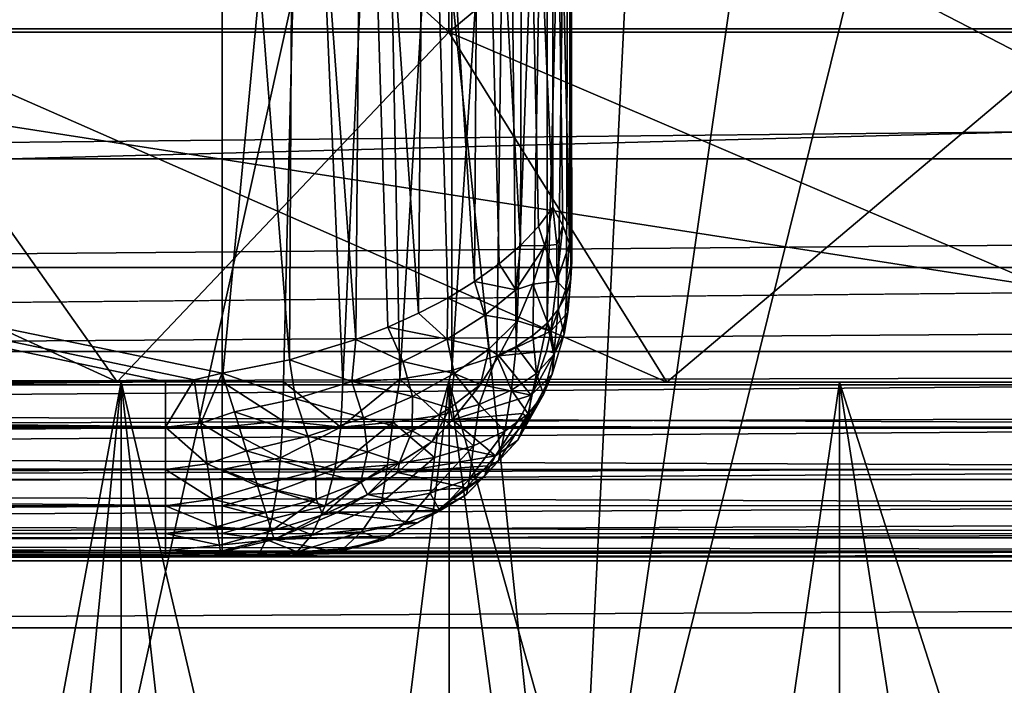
# Model space of a CAD drawing. Header units: metres. Extents: x -205 to 205, y -104 to 104.
# Tile 154 of 256: x -144.59 to -141.77, y -45.82 to -43.92. Entities that reach past the tile are written whole.
import ezdxf

# ---------------------------------------------------------------- set-up
doc = ezdxf.new("R2010")
doc.units = ezdxf.units.M
doc.layers.add('solid_01_2-CONSUMER_EHM_BOX_SW0001', color=7, linetype='CONTINUOUS')

msp = doc.modelspace()

# ---------------------------------------------------------------- linework, layer by layer
at = {"layer": 'solid_01_2-CONSUMER_EHM_BOX_SW0001'}
for points in [[(-200.010849, -74.958488), (-200.010773, 75.041512), (-0.010778, 75.04142)], [(-0.010849, -74.95858), (-200.010849, -74.958488), (-0.010778, 75.04142)], [(-143.013779, -47.051666, 63.099998), (-143.495209, -42.451595, 63.099998), (-142.720078, -41.149712, 63.099998)], [(-143.013779, -47.051666, 63.099998), (-142.720078, -41.149712, 63.099998), (-142.205872, -41.452103, 63.099998)], [(-143.013779, -47.051666, 63.099998), (-142.205872, -41.452103, 63.099998), (-141.698242, -41.749889, 63.099998)], [(-143.013779, -47.051666, 63.099998), (-141.698242, -41.749889, 63.099998), (-120.327812, -41.752949, 63.099998)], [(-119.013786, -47.055099, 63.099998), (-143.013779, -47.051666, 63.099998), (-120.327812, -41.752949, 63.099998)], [(-155.263779, -47.049911, 63.099998), (-156.513123, -42.449734, 63.099998), (-143.495209, -42.451595, 63.099998)], [(-139.905197, -44.95211, 48), (-156.013107, -42.449802, 48), (-156.035278, -44.949799, 48)], [(-156.035278, -44.949799, 55), (-156.013107, -42.449802, 55), (-144.005905, -42.451523, 55)], [(-144.006271, -44.951523, 55), (-156.035278, -44.949799, 55), (-144.005905, -42.451523, 55)], [(-139.905197, -44.95211, 48), (-144.750961, -42.451416, 48), (-156.013107, -42.449802, 48)], [(-156.013107, -42.449802, 57), (-144.086563, -44.945278, 57), (-144.006271, -44.926754, 57)], [(-144.005905, -42.451523, 57), (-156.013107, -42.449802, 57), (-144.006271, -44.926754, 57)], [(-156.013107, -42.449802, 57), (-144.168808, -44.9515, 57), (-144.086563, -44.945278, 57)], [(-156.013107, -42.449802, 57), (-150.102036, -44.950649, 57), (-144.168808, -44.9515, 57)], [(-144.513779, -47.051449, 63.099998), (-155.263779, -47.049911, 63.099998), (-143.495209, -42.451595, 63.099998)], [(-143.358444, -43.951614, 39.980263), (-145.01384, -42.451378, 38.500713), (-145.014053, -43.951378, 38.500713)], [(-145.014053, -43.951378, 10.499286), (-145.01384, -42.451378, 10.499289), (-143.3582, -42.451614, 9.019729)], [(-145.014053, -43.951378, 10.499286), (-143.3582, -42.451614, 9.019729), (-143.358444, -43.951614, 9.019736)], [(-143.358444, -43.951614, 39.980263), (-143.3582, -42.451614, 39.98027), (-145.01384, -42.451378, 38.500713)], [(-135.536911, -43.997047, 48), (-135.264862, -43.890011, 48), (-144.750961, -42.451416, 48)], [(-135.836746, -44.108795, 48), (-135.536911, -43.997047, 48), (-144.750961, -42.451416, 48)], [(-136.166092, -44.2258, 48), (-135.836746, -44.108795, 48), (-144.750961, -42.451416, 48)], [(-136.526459, -44.348736, 48), (-136.166092, -44.2258, 48), (-144.750961, -42.451416, 48)], [(-137.637772, -44.667229, 48), (-136.526459, -44.348736, 48), (-144.750961, -42.451416, 48)], [(-137.782715, -44.700756, 48), (-137.637772, -44.667229, 48), (-144.750961, -42.451416, 48)], [(-138.769119, -44.87608, 48), (-137.782715, -44.700756, 48), (-144.750961, -42.451416, 48)], [(-138.916962, -44.894119, 48), (-138.769119, -44.87608, 48), (-144.750961, -42.451416, 48)], [(-139.905197, -44.95211, 48), (-138.916962, -44.894119, 48), (-144.750961, -42.451416, 48)], [(-143.013779, -47.051666, 63.099998), (-144.513779, -47.051449, 63.099998), (-143.495209, -42.451595, 63.099998)], [(-143.814224, -44.887768, 56.981388), (-144.005905, -42.451523, 57), (-144.006271, -44.926754, 57)], [(-143.77002, -42.451557, 55.028221), (-144.006271, -44.951523, 55), (-144.005905, -42.451523, 55)], [(-143.831375, -44.951546, 55.015411), (-144.006271, -44.951523, 55), (-143.77002, -42.451557, 55.028221)], [(-143.814224, -44.887768, 56.981388), (-143.80101, -42.451553, 56.978779), (-144.005905, -42.451523, 57)], [(-143.661865, -44.951572, 55.061176), (-143.831375, -44.951546, 55.015411), (-143.77002, -42.451557, 55.028221)], [(-143.624374, -44.830288, 56.92421), (-143.80101, -42.451553, 56.978779), (-143.814224, -44.887768, 56.981388)], [(-143.624374, -44.830288, 56.92421), (-143.605087, -42.45158, 56.916149), (-143.80101, -42.451553, 56.978779)], [(-143.661865, -44.951572, 55.061176), (-143.77002, -42.451557, 55.028221), (-143.547836, -42.451588, 55.111095)], [(-143.498962, -44.943523, 55.138233), (-143.661865, -44.951572, 55.061176), (-143.547836, -42.451588, 55.111095)], [(-143.532806, -44.794853, 56.880825), (-143.605087, -42.45158, 56.916149), (-143.624374, -44.830288, 56.92421)], [(-143.444885, -44.755173, 56.827576), (-143.425934, -42.451607, 56.814644), (-143.605087, -42.45158, 56.916149)], [(-143.444885, -44.755173, 56.827576), (-143.605087, -42.45158, 56.916149), (-143.532806, -44.794853, 56.880825)], [(-143.498962, -44.943523, 55.138233), (-143.547836, -42.451588, 55.111095), (-143.350891, -42.451618, 55.244381)], [(-143.350433, -44.918694, 55.245087), (-143.498962, -44.943523, 55.138233), (-143.350891, -42.451618, 55.244381)], [(-143.361786, -44.711514, 56.764645), (-143.425934, -42.451607, 56.814644), (-143.444885, -44.755173, 56.827576)], [(-143.28479, -44.664288, 56.692471), (-143.271393, -42.451626, 56.678585), (-143.425934, -42.451607, 56.814644)], [(-143.28479, -44.664288, 56.692471), (-143.425934, -42.451607, 56.814644), (-143.361786, -44.711514, 56.764645)], [(-141.547577, -43.951874, 41.265141), (-143.3582, -42.451614, 39.98027), (-143.358444, -43.951614, 39.980263)], [(-143.358444, -43.951614, 9.019736), (-143.3582, -42.451614, 9.019729), (-141.547333, -42.451874, 7.734846)], [(-143.358444, -43.951614, 9.019736), (-141.547333, -42.451874, 7.734846), (-141.547577, -43.951874, 7.734861)], [(-141.547577, -43.951874, 41.265141), (-141.547333, -42.451874, 41.265156), (-143.3582, -42.451614, 39.98027)], [(-143.350433, -44.918694, 55.245087), (-143.350891, -42.451618, 55.244381), (-143.191284, -42.451637, 55.42004)], [(-143.221649, -44.877079, 55.380005), (-143.350433, -44.918694, 55.245087), (-143.191284, -42.451637, 55.42004)], [(-143.215149, -44.614037, 56.611729), (-143.271393, -42.451626, 56.678585), (-143.28479, -44.664288, 56.692471)], [(-143.154053, -44.56139, 56.523281), (-143.148087, -42.451645, 56.513943), (-143.271393, -42.451626, 56.678585)], [(-143.154053, -44.56139, 56.523281), (-143.271393, -42.451626, 56.678585), (-143.215149, -44.614037, 56.611729)], [(-143.166382, -44.849979, 55.457214), (-143.221649, -44.877079, 55.380005), (-143.191284, -42.451637, 55.42004)], [(-143.166382, -44.849979, 55.457214), (-143.191284, -42.451637, 55.42004), (-143.07753, -42.451656, 55.628345)], [(-143.118134, -44.818737, 55.540375), (-143.166382, -44.849979, 55.457214), (-143.07753, -42.451656, 55.628345)], [(-143.102493, -44.507053, 56.428143), (-143.148087, -42.451645, 56.513943), (-143.154053, -44.56139, 56.523281)], [(-143.061264, -44.451656, 56.327274), (-143.060974, -42.451656, 56.327274), (-143.148087, -42.451645, 56.513943)], [(-143.061264, -44.451656, 56.327274), (-143.148087, -42.451645, 56.513943), (-143.102493, -44.507053, 56.428143)], [(-143.077621, -44.783478, 55.628963), (-143.118134, -44.818737, 55.540375), (-143.07753, -42.451656, 55.628345)], [(-143.077621, -44.783478, 55.628963), (-143.07753, -42.451656, 55.628345), (-143.016037, -42.451664, 55.858063)], [(-143.045532, -44.744373, 55.722412), (-143.077621, -44.783478, 55.628963), (-143.016037, -42.451664, 55.858063)], [(-143.032333, -44.504688, 56.227123), (-143.060974, -42.451656, 56.327274), (-143.061264, -44.451656, 56.327274)], [(-143.014069, -44.556782, 56.125141), (-143.010452, -42.451664, 56.095131), (-143.060974, -42.451656, 56.327274)], [(-143.032333, -44.504688, 56.227123), (-143.014069, -44.556782, 56.125141), (-143.060974, -42.451656, 56.327274)], [(-143.022583, -44.701706, 55.81987), (-143.045532, -44.744373, 55.722412), (-143.016037, -42.451664, 55.858063)], [(-143.009415, -44.655876, 55.920277), (-143.022583, -44.701706, 55.81987), (-143.016037, -42.451664, 55.858063)], [(-143.009415, -44.655876, 55.920277), (-143.016037, -42.451664, 55.858063), (-143.010452, -42.451664, 56.095131)], [(-143.014069, -44.556782, 56.125141), (-143.00647, -44.607384, 56.022446), (-143.010452, -42.451664, 56.095131)], [(-143.00647, -44.607384, 56.022446), (-143.009415, -44.655876, 55.920277), (-143.010452, -42.451664, 56.095131)], [(-170.055008, -42.727257, 75), (-185.61615, -63.545567, 75), (-76.416145, -63.561199, 75)], [(-169.287933, -42.893063, 75), (-170.055008, -42.727257, 75), (-76.416145, -63.561199, 75)], [(-168.513199, -42.948013, 75), (-169.287933, -42.893063, 75), (-76.416145, -63.561199, 75)], [(-168.513199, -42.948013, 46), (-93.513199, -42.958752, 46), (-168.513489, -44.948013, 46)], [(-93.513199, -42.958752, 46), (-133.689835, -44.621197, 46), (-168.513489, -44.948013, 46)], [(-93.513199, -42.958752, 75), (-168.513199, -42.948013, 75), (-76.416145, -63.561199, 75)], [(-149.227036, -43.523933, 3.325387), (-149.227036, -43.942322, 3.112886), (-112.79464, -43.523952, 3.325387)], [(-149.227036, -43.942322, 3.112886), (-112.79464, -43.942341, 3.112886), (-112.79464, -43.523952, 3.325387)], [(-149.227036, -43.942322, 3.112886), (-149.227036, -44.313629, 2.825941), (-112.79464, -43.942341, 3.112886)], [(-149.227036, -44.313629, 2.825941), (-112.79464, -44.313644, 2.825941), (-112.79464, -43.942341, 3.112886)], [(-146.493607, -43.951168, 36.845097), (-145.711884, -44.951279, 36.221649), (-144.307053, -44.951481, 37.793648)], [(-145.014053, -43.951378, 38.500713), (-146.493607, -43.951168, 36.845097), (-144.307053, -44.951481, 37.793648)], [(-145.014053, -43.951378, 10.499286), (-144.307053, -44.951481, 11.206351), (-145.711884, -44.951279, 12.778349)], [(-145.014053, -43.951378, 10.499286), (-143.358444, -43.951614, 9.019736), (-144.307053, -44.951481, 11.206351)], [(-145.014053, -43.951378, 38.500713), (-144.307053, -44.951481, 37.793648), (-142.735046, -44.951706, 39.198471)], [(-143.358444, -43.951614, 39.980263), (-145.014053, -43.951378, 38.500713), (-142.735046, -44.951706, 39.198471)], [(-143.358444, -43.951614, 9.019736), (-142.735046, -44.951706, 9.801531), (-144.307053, -44.951481, 11.206351)], [(-143.358444, -43.951614, 9.019736), (-141.547577, -43.951874, 7.734861), (-142.735046, -44.951706, 9.801531)], [(-143.358444, -43.951614, 39.980263), (-142.735046, -44.951706, 39.198471), (-141.01564, -44.95195, 40.418446)], [(-141.547577, -43.951874, 41.265141), (-143.358444, -43.951614, 39.980263), (-141.01564, -44.95195, 40.418446)], [(-141.547577, -43.951874, 7.734861), (-141.01564, -44.95195, 8.581553), (-142.735046, -44.951706, 9.801531)], [(-149.227036, -44.313629, 2.825941), (-149.227036, -44.624771, 2.474663), (-112.79464, -44.313644, 2.825941)], [(-149.227036, -44.624771, 2.474663), (-112.79464, -44.624786, 2.474663), (-112.79464, -44.313644, 2.825941)], [(-143.084274, -44.562725, 56.375095), (-143.061264, -44.451656, 56.327274), (-143.102493, -44.507053, 56.428143)], [(-143.049973, -44.558495, 56.277435), (-143.061264, -44.451656, 56.327274), (-143.084274, -44.562725, 56.375095)], [(-143.049973, -44.558495, 56.277435), (-143.032333, -44.504688, 56.227123), (-143.061264, -44.451656, 56.327274)], [(-143.084274, -44.562725, 56.375095), (-143.102493, -44.507053, 56.428143), (-143.154053, -44.56139, 56.523281)], [(-143.049973, -44.558495, 56.277435), (-143.049515, -44.66367, 56.22501), (-143.032333, -44.504688, 56.227123)], [(-143.049515, -44.66367, 56.22501), (-143.014069, -44.556782, 56.125141), (-143.032333, -44.504688, 56.227123)], [(-143.167252, -44.688297, 56.525124), (-143.154053, -44.56139, 56.523281), (-143.215149, -44.614037, 56.611729)], [(-143.167252, -44.688297, 56.525124), (-143.084274, -44.562725, 56.375095), (-143.154053, -44.56139, 56.523281)], [(-143.118103, -44.671551, 56.417801), (-143.084274, -44.562725, 56.375095), (-143.167252, -44.688297, 56.525124)], [(-143.049515, -44.66367, 56.22501), (-143.084274, -44.562725, 56.375095), (-143.118103, -44.671551, 56.417801)], [(-143.049973, -44.558495, 56.277435), (-143.084274, -44.562725, 56.375095), (-143.049515, -44.66367, 56.22501)], [(-143.024811, -44.68932, 56.118427), (-143.014069, -44.556782, 56.125141), (-143.049515, -44.66367, 56.22501)], [(-143.024811, -44.68932, 56.118427), (-143.00647, -44.607384, 56.022446), (-143.014069, -44.556782, 56.125141)], [(-133.689835, -44.621197, 46), (-138.228912, -44.952351, 46), (-168.513489, -44.948013, 46)], [(-143.167252, -44.688297, 56.525124), (-143.215149, -44.614037, 56.611729), (-143.28479, -44.664288, 56.692471)], [(-143.01796, -44.753021, 55.988052), (-143.00647, -44.607384, 56.022446), (-143.024811, -44.68932, 56.118427)], [(-143.01796, -44.753021, 55.988052), (-143.009415, -44.655876, 55.920277), (-143.00647, -44.607384, 56.022446)], [(-149.227036, -44.624771, 2.474663), (-149.227036, -44.864788, 2.071429), (-112.79464, -44.624786, 2.474663)], [(-149.227036, -44.864788, 2.071429), (-112.79464, -44.864803, 2.071429), (-112.79464, -44.624786, 2.474663)], [(-143.255356, -44.760101, 56.64452), (-143.28479, -44.664288, 56.692471), (-143.361786, -44.711514, 56.764645)], [(-143.255356, -44.760101, 56.64452), (-143.167252, -44.688297, 56.525124), (-143.28479, -44.664288, 56.692471)], [(-143.162201, -44.776794, 56.455372), (-143.118103, -44.671551, 56.417801), (-143.167252, -44.688297, 56.525124)], [(-143.066711, -44.806458, 56.147423), (-143.118103, -44.671551, 56.417801), (-143.162201, -44.776794, 56.455372)], [(-143.049515, -44.66367, 56.22501), (-143.118103, -44.671551, 56.417801), (-143.066711, -44.806458, 56.147423)], [(-143.024811, -44.68932, 56.118427), (-143.049515, -44.66367, 56.22501), (-143.066711, -44.806458, 56.147423)], [(-143.01796, -44.753021, 55.988052), (-143.022583, -44.701706, 55.81987), (-143.009415, -44.655876, 55.920277)], [(-143.162201, -44.776794, 56.455372), (-143.167252, -44.688297, 56.525124), (-143.255356, -44.760101, 56.64452)], [(-143.01796, -44.753021, 55.988052), (-143.024811, -44.68932, 56.118427), (-143.066711, -44.806458, 56.147423)], [(-143.028854, -44.814552, 55.855164), (-143.045532, -44.744373, 55.722412), (-143.022583, -44.701706, 55.81987)], [(-143.028854, -44.814552, 55.855164), (-143.022583, -44.701706, 55.81987), (-143.01796, -44.753021, 55.988052)], [(-143.36319, -44.828812, 56.751732), (-143.361786, -44.711514, 56.764645), (-143.444885, -44.755173, 56.827576)], [(-143.36319, -44.828812, 56.751732), (-143.255356, -44.760101, 56.64452), (-143.361786, -44.711514, 56.764645)], [(-143.36319, -44.828812, 56.751732), (-143.444885, -44.755173, 56.827576), (-143.532806, -44.794853, 56.880825)], [(-143.24472, -44.857822, 56.577457), (-143.255356, -44.760101, 56.64452), (-143.36319, -44.828812, 56.751732)], [(-143.24472, -44.857822, 56.577457), (-143.162201, -44.776794, 56.455372), (-143.255356, -44.760101, 56.64452)], [(-143.058609, -44.872902, 55.721569), (-143.077621, -44.783478, 55.628963), (-143.045532, -44.744373, 55.722412)], [(-143.01796, -44.753021, 55.988052), (-143.066711, -44.806458, 56.147423), (-143.056366, -44.868641, 56.024513)], [(-143.058609, -44.872902, 55.721569), (-143.045532, -44.744373, 55.722412), (-143.028854, -44.814552, 55.855164)], [(-143.028854, -44.814552, 55.855164), (-143.01796, -44.753021, 55.988052), (-143.056366, -44.868641, 56.024513)], [(-143.21579, -44.877197, 56.487633), (-143.162201, -44.776794, 56.455372), (-143.24472, -44.857822, 56.577457)], [(-143.066711, -44.806458, 56.147423), (-143.162201, -44.776794, 56.455372), (-143.21579, -44.877197, 56.487633)], [(-143.108414, -44.926876, 55.589535), (-143.118134, -44.818737, 55.540375), (-143.077621, -44.783478, 55.628963)], [(-143.108414, -44.926876, 55.589535), (-143.077621, -44.783478, 55.628963), (-143.058609, -44.872902, 55.721569)], [(-143.490295, -44.892895, 56.843559), (-143.532806, -44.794853, 56.880825), (-143.624374, -44.830288, 56.92421)], [(-143.490295, -44.892895, 56.843559), (-143.36319, -44.828812, 56.751732), (-143.532806, -44.794853, 56.880825)], [(-143.066711, -44.806458, 56.147423), (-143.21579, -44.877197, 56.487633), (-143.079834, -44.863621, 56.113945)], [(-143.108414, -44.926876, 55.589535), (-143.166382, -44.849979, 55.457214), (-143.118134, -44.818737, 55.540375)], [(-143.056366, -44.868641, 56.024513), (-143.066711, -44.806458, 56.147423), (-143.079834, -44.863621, 56.113945)], [(-143.028854, -44.814552, 55.855164), (-143.056366, -44.868641, 56.024513), (-143.062805, -44.929367, 55.897949)], [(-143.058609, -44.872902, 55.721569), (-143.028854, -44.814552, 55.855164), (-143.062805, -44.929367, 55.897949)], [(-143.635696, -44.950504, 56.916218), (-143.624374, -44.830288, 56.92421), (-143.814224, -44.887768, 56.981388)], [(-143.635696, -44.950504, 56.916218), (-143.490295, -44.892895, 56.843559), (-143.624374, -44.830288, 56.92421)], [(-143.34317, -44.927338, 56.686443), (-143.36319, -44.828812, 56.751732), (-143.490295, -44.892895, 56.843559)], [(-143.34317, -44.927338, 56.686443), (-143.24472, -44.857822, 56.577457), (-143.36319, -44.828812, 56.751732)], [(-149.227036, -44.864788, 2.071429), (-149.227036, -44.959846, 1.911433), (-112.79464, -44.864803, 2.071429)], [(-149.227036, -44.959846, 1.911433), (-112.79464, -44.959862, 1.911433), (-112.79464, -44.864803, 2.071429)], [(-143.268524, -44.958447, 56.510872), (-143.24472, -44.857822, 56.577457), (-143.34317, -44.927338, 56.686443)], [(-143.268524, -44.958447, 56.510872), (-143.21579, -44.877197, 56.487633), (-143.24472, -44.857822, 56.577457)], [(-143.17926, -44.975052, 55.461887), (-143.221649, -44.877079, 55.380005), (-143.166382, -44.849979, 55.457214)], [(-143.079834, -44.863621, 56.113945), (-143.21579, -44.877197, 56.487633), (-143.123169, -44.989033, 56.034847)], [(-143.17926, -44.975052, 55.461887), (-143.166382, -44.849979, 55.457214), (-143.108414, -44.926876, 55.589535)], [(-143.056366, -44.868641, 56.024513), (-143.079834, -44.863621, 56.113945), (-143.123169, -44.989033, 56.034847)], [(-143.062805, -44.929367, 55.897949), (-143.056366, -44.868641, 56.024513), (-143.123169, -44.989033, 56.034847)], [(-143.108414, -44.926876, 55.589535), (-143.058609, -44.872902, 55.721569), (-143.087479, -44.987625, 55.769054)], [(-143.058609, -44.872902, 55.721569), (-143.062805, -44.929367, 55.897949), (-143.087479, -44.987625, 55.769054)], [(-143.797409, -44.999382, 56.965382), (-143.814224, -44.887768, 56.981388), (-144.006271, -44.926754, 57)], [(-143.797409, -44.999382, 56.965382), (-143.635696, -44.950504, 56.916218), (-143.814224, -44.887768, 56.981388)], [(-143.462357, -44.993267, 56.782166), (-143.490295, -44.892895, 56.843559), (-143.635696, -44.950504, 56.916218)], [(-143.462357, -44.993267, 56.782166), (-143.34317, -44.927338, 56.686443), (-143.490295, -44.892895, 56.843559)], [(-143.271744, -45.015747, 55.34214), (-143.350433, -44.918694, 55.245087), (-143.221649, -44.877079, 55.380005)], [(-143.271744, -45.015747, 55.34214), (-143.221649, -44.877079, 55.380005), (-143.17926, -44.975052, 55.461887)], [(-143.123169, -44.989033, 56.034847), (-143.21579, -44.877197, 56.487633), (-143.268524, -44.958447, 56.510872)], [(-144.067627, -45.069542, 56.983944), (-144.006271, -44.926754, 57), (-144.086563, -44.945278, 57)], [(-143.971832, -45.036945, 56.986488), (-144.006271, -44.926754, 57), (-144.067627, -45.069542, 56.983944)], [(-143.797409, -44.999382, 56.965382), (-144.006271, -44.926754, 57), (-143.971832, -45.036945, 56.986488)], [(-143.385544, -45.047001, 55.234592), (-143.498962, -44.943523, 55.138233), (-143.350433, -44.918694, 55.245087)], [(-143.355743, -45.026115, 56.613873), (-143.34317, -44.927338, 56.686443), (-143.462357, -44.993267, 56.782166)], [(-143.385544, -45.047001, 55.234592), (-143.350433, -44.918694, 55.245087), (-143.271744, -45.015747, 55.34214)], [(-143.355743, -45.026115, 56.613873), (-143.268524, -44.958447, 56.510872), (-143.34317, -44.927338, 56.686443)], [(-143.17926, -44.975052, 55.461887), (-143.108414, -44.926876, 55.589535), (-143.132126, -45.042274, 55.639912)], [(-143.108414, -44.926876, 55.589535), (-143.087479, -44.987625, 55.769054), (-143.132126, -45.042274, 55.639912)], [(-143.062805, -44.929367, 55.897949), (-143.123169, -44.989033, 56.034847), (-143.131287, -45.055096, 55.903183)], [(-143.087479, -44.987625, 55.769054), (-143.062805, -44.929367, 55.897949), (-143.131287, -45.055096, 55.903183)], [(-138.228943, -45.081688, 46.017017), (-168.513504, -45.077423, 46.017036), (-168.513489, -44.948013, 46)], [(-138.228943, -45.081688, 46.017017), (-168.513489, -44.948013, 46), (-138.228912, -44.952351, 46)], [(-156.035294, -45.071457, 47.984974), (-139.905197, -44.95211, 48), (-156.035278, -44.949799, 48)], [(-156.035294, -45.071457, 55.015026), (-156.035278, -44.949799, 55), (-144.006287, -45.080933, 55.017036)], [(-156.035294, -45.071457, 56.984974), (-144.168808, -44.9515, 57), (-150.102036, -44.950649, 57)], [(-144.168823, -45.08091, 56.982964), (-144.168808, -44.9515, 57), (-156.035294, -45.071457, 56.984974)], [(-139.905212, -45.081474, 47.982975), (-139.905197, -44.95211, 48), (-156.035294, -45.071457, 47.984974)], [(-144.006287, -45.080933, 55.017036), (-156.035278, -44.949799, 55), (-144.006271, -44.951523, 55)], [(-149.227036, -44.959846, 1.911433), (-149.227036, -45.083313, 1.771438), (-112.79464, -44.959862, 1.911433)], [(-149.227036, -45.083313, 1.771438), (-112.79464, -45.083332, 1.771438), (-112.79464, -44.959862, 1.911433)], [(-145.577805, -44.951298, 20.910215), (-145.711884, -44.951279, 12.778349), (-144.307053, -44.951481, 11.206351)], [(-145.037811, -44.951374, 29.818724), (-144.307053, -44.951481, 37.793648), (-145.711884, -44.951279, 36.221649)], [(-145.037811, -44.951374, 19.181276), (-145.577805, -44.951298, 20.910215), (-144.307053, -44.951481, 11.206351)], [(-145.039474, -48.951385, 19.18082), (-145.037811, -44.951374, 19.181276), (-144.295502, -44.951481, 17.529057)], [(-145.039474, -48.951385, 19.18082), (-144.295502, -44.951481, 17.529057), (-144.692764, -48.951435, 18.343763)], [(-144.295502, -44.951481, 17.529057), (-145.037811, -44.951374, 19.181276), (-144.307053, -44.951481, 11.206351)], [(-145.037811, -44.951374, 29.818724), (-144.295502, -44.951481, 31.470943), (-144.307053, -44.951481, 37.793648)], [(-144.296127, -48.951492, 31.470856), (-144.295502, -44.951481, 31.470943), (-145.037811, -44.951374, 29.818724)], [(-144.296127, -48.951492, 31.470856), (-145.037811, -44.951374, 29.818724), (-144.692764, -48.951435, 30.656237)], [(-144.692764, -48.951435, 18.343763), (-144.295502, -44.951481, 17.529057), (-144.296127, -48.951492, 17.529144)], [(-144.295502, -44.951481, 17.529057), (-144.307053, -44.951481, 11.206351), (-142.735046, -44.951706, 9.801531)], [(-143.357422, -44.951614, 33.020412), (-142.735046, -44.951706, 39.198471), (-144.307053, -44.951481, 37.793648)], [(-144.295502, -44.951481, 31.470943), (-143.357422, -44.951614, 33.020412), (-144.307053, -44.951481, 37.793648)], [(-143.851013, -48.951553, 32.260067), (-144.295502, -44.951481, 31.470943), (-144.296127, -48.951492, 31.470856)], [(-144.296127, -48.951492, 17.529144), (-144.295502, -44.951481, 17.529057), (-143.851013, -48.951553, 16.739933)], [(-143.357422, -44.951614, 15.979589), (-144.295502, -44.951481, 17.529057), (-142.735046, -44.951706, 9.801531)], [(-143.359055, -48.951626, 33.020977), (-143.357422, -44.951614, 33.020412), (-144.295502, -44.951481, 31.470943)], [(-143.359055, -48.951626, 33.020977), (-144.295502, -44.951481, 31.470943), (-143.851013, -48.951553, 32.260067)], [(-143.851013, -48.951553, 16.739933), (-144.295502, -44.951481, 17.529057), (-143.357422, -44.951614, 15.979589)], [(-144.168823, -45.08091, 56.982964), (-144.086563, -44.945278, 57), (-144.168808, -44.9515, 57)], [(-144.067627, -45.069542, 56.983944), (-144.086563, -44.945278, 57), (-144.168823, -45.08091, 56.982964)], [(-143.833588, -45.062809, 55.027756), (-144.006287, -45.080933, 55.017036), (-144.006271, -44.951523, 55)], [(-143.833588, -45.062809, 55.027756), (-144.006271, -44.951523, 55), (-143.831375, -44.951546, 55.015411)], [(-143.851013, -48.951553, 16.739933), (-143.357422, -44.951614, 15.979589), (-143.359055, -48.951626, 15.979024)], [(-143.667755, -45.080978, 55.077171), (-143.833588, -45.062809, 55.027756), (-143.831375, -44.951546, 55.015411)], [(-143.667755, -45.080978, 55.077171), (-143.831375, -44.951546, 55.015411), (-143.661865, -44.951572, 55.061176)], [(-143.602188, -45.053772, 56.860371), (-143.635696, -44.950504, 56.916218), (-143.797409, -44.999382, 56.965382)], [(-143.667755, -45.080978, 55.077171), (-143.661865, -44.951572, 55.061176), (-143.498962, -44.943523, 55.138233)], [(-143.518677, -45.066807, 55.144115), (-143.667755, -45.080978, 55.077171), (-143.498962, -44.943523, 55.138233)], [(-143.602188, -45.053772, 56.860371), (-143.462357, -44.993267, 56.782166), (-143.635696, -44.950504, 56.916218)], [(-143.518677, -45.066807, 55.144115), (-143.498962, -44.943523, 55.138233), (-143.385544, -45.047001, 55.234592)], [(-142.822052, -48.951702, 33.750805), (-143.357422, -44.951614, 33.020412), (-143.359055, -48.951626, 33.020977)], [(-143.359055, -48.951626, 15.979024), (-143.357422, -44.951614, 15.979589), (-142.822052, -48.951702, 15.249194)], [(-142.241302, -44.951775, 14.553022), (-143.357422, -44.951614, 15.979589), (-142.735046, -44.951706, 9.801531)], [(-143.357422, -44.951614, 33.020412), (-142.241302, -44.951775, 34.446976), (-142.735046, -44.951706, 39.198471)], [(-142.241943, -48.951786, 34.446896), (-142.241302, -44.951775, 34.446976), (-143.357422, -44.951614, 33.020412)], [(-142.241943, -48.951786, 34.446896), (-143.357422, -44.951614, 33.020412), (-142.822052, -48.951702, 33.750805)], [(-142.822052, -48.951702, 15.249194), (-143.357422, -44.951614, 15.979589), (-142.241302, -44.951775, 14.553022)], [(-143.347809, -45.059284, 56.535427), (-143.268524, -44.958447, 56.510872), (-143.355743, -45.026115, 56.613873)], [(-143.123169, -44.989033, 56.034847), (-143.268524, -44.958447, 56.510872), (-143.347809, -45.059284, 56.535427)], [(-142.822052, -48.951702, 15.249194), (-142.241302, -44.951775, 14.553022), (-142.241943, -48.951786, 14.553104)], [(-142.241302, -44.951775, 14.553022), (-142.735046, -44.951706, 9.801531), (-141.01564, -44.95195, 8.581553)], [(-142.241302, -44.951775, 34.446976), (-141.01564, -44.95195, 40.418446), (-142.735046, -44.951706, 39.198471)], [(-141.620834, -48.951874, 35.106716), (-142.241302, -44.951775, 34.446976), (-142.241943, -48.951786, 34.446896)], [(-142.241943, -48.951786, 14.553104), (-142.241302, -44.951775, 14.553022), (-141.620834, -48.951874, 13.893286)], [(-140.959671, -44.951958, 13.273077), (-142.241302, -44.951775, 14.553022), (-141.01564, -44.95195, 8.581553)], [(-142.241302, -44.951775, 34.446976), (-140.959671, -44.951958, 35.726925), (-141.01564, -44.95195, 40.418446)], [(-140.960999, -48.951969, 35.727844), (-140.959671, -44.951958, 35.726925), (-142.241302, -44.951775, 34.446976)], [(-140.960999, -48.951969, 35.727844), (-142.241302, -44.951775, 34.446976), (-141.620834, -48.951874, 35.106716)], [(-141.620834, -48.951874, 13.893286), (-142.241302, -44.951775, 14.553022), (-140.959671, -44.951958, 13.273077)], [(-143.271744, -45.015747, 55.34214), (-143.17926, -44.975052, 55.461887), (-143.198441, -45.091831, 55.513325)], [(-143.17926, -44.975052, 55.461887), (-143.132126, -45.042274, 55.639912), (-143.198441, -45.091831, 55.513325)], [(-143.087479, -44.987625, 55.769054), (-143.131287, -45.055096, 55.903183), (-143.161591, -45.118206, 55.768208)], [(-143.132126, -45.042274, 55.639912), (-143.087479, -44.987625, 55.769054), (-143.161591, -45.118206, 55.768208)], [(-143.761505, -45.106388, 56.915924), (-143.797409, -44.999382, 56.965382), (-143.971832, -45.036945, 56.986488)], [(-143.761505, -45.106388, 56.915924), (-143.602188, -45.053772, 56.860371), (-143.797409, -44.999382, 56.965382)], [(-143.463242, -45.091076, 56.705875), (-143.462357, -44.993267, 56.782166), (-143.602188, -45.053772, 56.860371)], [(-143.463242, -45.091076, 56.705875), (-143.355743, -45.026115, 56.613873), (-143.462357, -44.993267, 56.782166)], [(-143.385544, -45.047001, 55.234592), (-143.271744, -45.015747, 55.34214), (-143.287674, -45.134392, 55.393017)], [(-143.123169, -44.989033, 56.034847), (-143.347809, -45.059284, 56.535427), (-143.14827, -45.041752, 55.998894)], [(-143.271744, -45.015747, 55.34214), (-143.198441, -45.091831, 55.513325), (-143.287674, -45.134392, 55.393017)], [(-143.131287, -45.055096, 55.903183), (-143.123169, -44.989033, 56.034847), (-143.14827, -45.041752, 55.998894)], [(-143.937164, -45.147923, 56.943062), (-143.971832, -45.036945, 56.986488), (-144.067627, -45.069542, 56.983944)], [(-143.761505, -45.106388, 56.915924), (-143.971832, -45.036945, 56.986488), (-143.937164, -45.147923, 56.943062)], [(-143.407257, -45.122704, 56.547878), (-143.355743, -45.026115, 56.613873), (-143.463242, -45.091076, 56.705875)], [(-143.407257, -45.122704, 56.547878), (-143.347809, -45.059284, 56.535427), (-143.355743, -45.026115, 56.613873)], [(-143.14827, -45.041752, 55.998894), (-143.347809, -45.059284, 56.535427), (-143.225647, -45.162437, 55.908943)], [(-143.131287, -45.055096, 55.903183), (-143.14827, -45.041752, 55.998894), (-143.225647, -45.162437, 55.908943)], [(-143.132126, -45.042274, 55.639912), (-143.161591, -45.118206, 55.768208), (-143.216934, -45.176701, 55.632706)], [(-143.198441, -45.091831, 55.513325), (-143.132126, -45.042274, 55.639912), (-143.216934, -45.176701, 55.632706)], [(-144.168823, -45.08091, 56.982964), (-156.035294, -45.071457, 56.984974), (-156.035309, -45.194019, 56.936298)], [(-156.035309, -45.194019, 55.063702), (-156.035294, -45.071457, 55.015026), (-144.006287, -45.080933, 55.017036)], [(-139.905212, -45.081474, 47.982975), (-156.035294, -45.071457, 47.984974), (-156.035309, -45.194019, 47.936298)], [(-144.049911, -45.185825, 56.936802), (-144.067627, -45.069542, 56.983944), (-144.168823, -45.08091, 56.982964)], [(-143.937164, -45.147923, 56.943062), (-144.067627, -45.069542, 56.983944), (-144.049911, -45.185825, 56.936802)], [(-143.833588, -45.062809, 55.027756), (-143.840057, -45.168488, 55.064167), (-144.006287, -45.080933, 55.017036)], [(-143.667755, -45.080978, 55.077171), (-143.840057, -45.168488, 55.064167), (-143.833588, -45.062809, 55.027756)], [(-143.591446, -45.151524, 56.782757), (-143.602188, -45.053772, 56.860371), (-143.761505, -45.106388, 56.915924)], [(-143.518677, -45.066807, 55.144115), (-143.684982, -45.201561, 55.124062), (-143.667755, -45.080978, 55.077171)], [(-143.518677, -45.066807, 55.144115), (-143.53363, -45.188881, 55.191334), (-143.684982, -45.201561, 55.124062)], [(-143.591446, -45.151524, 56.782757), (-143.463242, -45.091076, 56.705875), (-143.602188, -45.053772, 56.860371)], [(-143.518677, -45.066807, 55.144115), (-143.400024, -45.167591, 55.283794), (-143.53363, -45.188881, 55.191334)], [(-143.518677, -45.066807, 55.144115), (-143.385544, -45.047001, 55.234592), (-143.400024, -45.167591, 55.283794)], [(-143.225647, -45.162437, 55.908943), (-143.347809, -45.059284, 56.535427), (-143.407257, -45.122704, 56.547878)], [(-143.385544, -45.047001, 55.234592), (-143.287674, -45.134392, 55.393017), (-143.400024, -45.167591, 55.283794)], [(-143.161591, -45.118206, 55.768208), (-143.131287, -45.055096, 55.903183), (-143.225647, -45.162437, 55.908943)], [(-138.228958, -45.202335, 46.066978), (-168.513519, -45.198128, 46.067051), (-168.513504, -45.077423, 46.017036)], [(-138.228943, -45.081688, 46.017017), (-138.228958, -45.202335, 46.066978), (-168.513504, -45.077423, 46.017036)], [(-144.168839, -45.2015, 56.933014), (-144.168823, -45.08091, 56.982964), (-156.035309, -45.194019, 56.936298)], [(-156.035309, -45.194019, 55.063702), (-144.006287, -45.080933, 55.017036), (-144.006302, -45.201523, 55.066986)], [(-139.905228, -45.202141, 47.932995), (-139.905212, -45.081474, 47.982975), (-156.035309, -45.194019, 47.936298)], [(-149.227036, -45.083313, 1.771438), (-149.227036, -45.230648, 1.656828), (-112.79464, -45.083332, 1.771438)], [(-149.227036, -45.230648, 1.656828), (-112.79464, -45.230667, 1.656828), (-112.79464, -45.083332, 1.771438)], [(-144.049911, -45.185825, 56.936802), (-144.168823, -45.08091, 56.982964), (-144.168839, -45.2015, 56.933014)], [(-143.840057, -45.168488, 55.064167), (-144.006302, -45.201523, 55.066986), (-144.006287, -45.080933, 55.017036)], [(-143.667755, -45.080978, 55.077171), (-143.684982, -45.201561, 55.124062), (-143.840057, -45.168488, 55.064167)], [(-143.500015, -45.181812, 56.626492), (-143.463242, -45.091076, 56.705875), (-143.591446, -45.151524, 56.782757)], [(-143.500015, -45.181812, 56.626492), (-143.407257, -45.122704, 56.547878), (-143.463242, -45.091076, 56.705875)], [(-143.198441, -45.091831, 55.513325), (-143.216934, -45.176701, 55.632706), (-143.299942, -45.22813, 55.501099)], [(-143.287674, -45.134392, 55.393017), (-143.198441, -45.091831, 55.513325), (-143.299942, -45.22813, 55.501099)], [(-143.739822, -45.205021, 56.839306), (-143.761505, -45.106388, 56.915924), (-143.937164, -45.147923, 56.943062)], [(-143.739822, -45.205021, 56.839306), (-143.591446, -45.151524, 56.782757), (-143.761505, -45.106388, 56.915924)], [(-143.505829, -45.210522, 56.560272), (-143.407257, -45.122704, 56.547878), (-143.500015, -45.181812, 56.626492)], [(-143.225647, -45.162437, 55.908943), (-143.407257, -45.122704, 56.547878), (-143.505829, -45.210522, 56.560272)], [(-143.161591, -45.118206, 55.768208), (-143.225647, -45.162437, 55.908943), (-143.256104, -45.219959, 55.792141)], [(-143.216934, -45.176701, 55.632706), (-143.161591, -45.118206, 55.768208), (-143.256104, -45.219959, 55.792141)], [(-143.905838, -45.248215, 56.869553), (-143.937164, -45.147923, 56.943062), (-144.049911, -45.185825, 56.936802)], [(-143.739822, -45.205021, 56.839306), (-143.937164, -45.147923, 56.943062), (-143.905838, -45.248215, 56.869553)], [(-143.610352, -45.237118, 56.692844), (-143.591446, -45.151524, 56.782757), (-143.739822, -45.205021, 56.839306)], [(-143.610352, -45.237118, 56.692844), (-143.500015, -45.181812, 56.626492), (-143.591446, -45.151524, 56.782757)], [(-143.287674, -45.134392, 55.393017), (-143.299942, -45.22813, 55.501099), (-143.411972, -45.269176, 55.379612)], [(-143.400024, -45.167591, 55.283794), (-143.287674, -45.134392, 55.393017), (-143.411972, -45.269176, 55.379612)], [(-143.840057, -45.168488, 55.064167), (-143.850494, -45.26329, 55.122814), (-144.006302, -45.201523, 55.066986)], [(-143.684982, -45.201561, 55.124062), (-143.850494, -45.26329, 55.122814), (-143.840057, -45.168488, 55.064167)], [(-143.591537, -45.272758, 56.564484), (-143.500015, -45.181812, 56.626492), (-143.610352, -45.237118, 56.692844)], [(-143.591537, -45.272758, 56.564484), (-143.505829, -45.210522, 56.560272), (-143.500015, -45.181812, 56.626492)], [(-143.400024, -45.167591, 55.283794), (-143.411972, -45.269176, 55.379612), (-143.551437, -45.295994, 55.276165)], [(-143.53363, -45.188881, 55.191334), (-143.400024, -45.167591, 55.283794), (-143.551437, -45.295994, 55.276165)], [(-143.225647, -45.162437, 55.908943), (-143.505829, -45.210522, 56.560272), (-143.249207, -45.191204, 55.885483)], [(-143.216934, -45.176701, 55.632706), (-143.256104, -45.219959, 55.792141), (-143.308319, -45.272991, 55.675228)], [(-143.299942, -45.22813, 55.501099), (-143.216934, -45.176701, 55.632706), (-143.308319, -45.272991, 55.675228)], [(-143.256104, -45.219959, 55.792141), (-143.225647, -45.162437, 55.908943), (-143.249207, -45.191204, 55.885483)], [(-138.228973, -45.305851, 46.146397), (-168.513535, -45.301754, 46.146633), (-168.513519, -45.198128, 46.067051)], [(-138.228958, -45.202335, 46.066978), (-138.228973, -45.305851, 46.146397), (-168.513519, -45.198128, 46.067051)], [(-144.168839, -45.2015, 56.933014), (-156.035309, -45.194019, 56.936298), (-156.035324, -45.303154, 56.853752)], [(-156.035324, -45.303158, 55.146248), (-156.035309, -45.194019, 55.063702), (-144.006317, -45.305077, 55.146446)], [(-139.905228, -45.202141, 47.932995), (-156.035309, -45.194019, 47.936298), (-156.035324, -45.303154, 47.853752)], [(-144.168854, -45.305054, 56.853554), (-144.168839, -45.2015, 56.933014), (-156.035324, -45.303154, 56.853752)], [(-139.905243, -45.305676, 47.853542), (-139.905228, -45.202141, 47.932995), (-156.035324, -45.303154, 47.853752)], [(-156.035309, -45.194019, 55.063702), (-144.006302, -45.201523, 55.066986), (-144.006317, -45.305077, 55.146446)], [(-144.034546, -45.286655, 56.861607), (-144.168839, -45.2015, 56.933014), (-144.168854, -45.305054, 56.853554)], [(-144.034546, -45.286655, 56.861607), (-144.049911, -45.185825, 56.936802), (-144.168839, -45.2015, 56.933014)], [(-143.905838, -45.248215, 56.869553), (-144.049911, -45.185825, 56.936802), (-144.034546, -45.286655, 56.861607)], [(-143.850494, -45.26329, 55.122814), (-144.006317, -45.305077, 55.146446), (-144.006302, -45.201523, 55.066986)], [(-143.738022, -45.286575, 56.742855), (-143.739822, -45.205021, 56.839306), (-143.905838, -45.248215, 56.869553)], [(-143.684982, -45.201561, 55.124062), (-143.712433, -45.305336, 55.198872), (-143.850494, -45.26329, 55.122814)], [(-143.738022, -45.286575, 56.742855), (-143.610352, -45.237118, 56.692844), (-143.739822, -45.205021, 56.839306)], [(-143.53363, -45.188881, 55.191334), (-143.712433, -45.305336, 55.198872), (-143.684982, -45.201561, 55.124062)], [(-143.53363, -45.188881, 55.191334), (-143.551437, -45.295994, 55.276165), (-143.712433, -45.305336, 55.198872)], [(-143.309998, -45.253998, 55.83062), (-143.505829, -45.210522, 56.560272), (-143.591537, -45.272758, 56.564484)], [(-143.249207, -45.191204, 55.885483), (-143.505829, -45.210522, 56.560272), (-143.309998, -45.253998, 55.83062)], [(-143.256104, -45.219959, 55.792141), (-143.249207, -45.191204, 55.885483), (-143.309998, -45.253998, 55.83062)], [(-149.227036, -45.230648, 1.656828), (-149.227036, -45.396545, 1.571667), (-112.79464, -45.230667, 1.656828)], [(-149.227036, -45.396545, 1.571667), (-112.79464, -45.396561, 1.571667), (-112.79464, -45.230667, 1.656828)], [(-143.719284, -45.33144, 56.625042), (-143.610352, -45.237118, 56.692844), (-143.738022, -45.286575, 56.742855)], [(-143.719284, -45.33144, 56.625042), (-143.591537, -45.272758, 56.564484), (-143.610352, -45.237118, 56.692844)], [(-143.411972, -45.269176, 55.379612), (-143.299942, -45.22813, 55.501099), (-143.384399, -45.319309, 55.561844)], [(-143.256104, -45.219959, 55.792141), (-143.309998, -45.253998, 55.83062), (-143.390274, -45.318005, 55.767601)], [(-143.308319, -45.272991, 55.675228), (-143.256104, -45.219959, 55.792141), (-143.390274, -45.318005, 55.767601)], [(-143.299942, -45.22813, 55.501099), (-143.308319, -45.272991, 55.675228), (-143.384399, -45.319309, 55.561844)], [(-143.881943, -45.324707, 56.775978), (-143.905838, -45.248215, 56.869553), (-144.034546, -45.286655, 56.861607)], [(-143.850494, -45.26329, 55.122814), (-143.864349, -45.342457, 55.200768), (-144.006317, -45.305077, 55.146446)], [(-143.738022, -45.286575, 56.742855), (-143.905838, -45.248215, 56.869553), (-143.881943, -45.324707, 56.775978)], [(-143.712433, -45.305336, 55.198872), (-143.864349, -45.342457, 55.200768), (-143.850494, -45.26329, 55.122814)], [(-143.309998, -45.253998, 55.83062), (-143.591537, -45.272758, 56.564484), (-143.390274, -45.318005, 55.767601)], [(-143.551437, -45.295994, 55.276165), (-143.411972, -45.269176, 55.379612), (-143.485107, -45.355961, 55.457386)], [(-143.411972, -45.269176, 55.379612), (-143.384399, -45.319309, 55.561844), (-143.485107, -45.355961, 55.457386)], [(-144.022522, -45.365559, 56.763184), (-144.034546, -45.286655, 56.861607), (-144.168854, -45.305054, 56.853554)], [(-143.881943, -45.324707, 56.775978), (-144.034546, -45.286655, 56.861607), (-144.022522, -45.365559, 56.763184)], [(-143.738022, -45.286575, 56.742855), (-143.881943, -45.324707, 56.775978), (-143.865616, -45.376984, 56.665825)], [(-143.719284, -45.33144, 56.625042), (-143.738022, -45.286575, 56.742855), (-143.865616, -45.376984, 56.665825)], [(-143.551437, -45.295994, 55.276165), (-143.608734, -45.379696, 55.368397), (-143.750046, -45.38789, 55.301361)], [(-143.551437, -45.295994, 55.276165), (-143.750046, -45.38789, 55.301361), (-143.712433, -45.305336, 55.198872)], [(-143.67955, -45.32534, 56.563416), (-143.591537, -45.272758, 56.564484), (-143.719284, -45.33144, 56.625042)], [(-143.390274, -45.318005, 55.767601), (-143.591537, -45.272758, 56.564484), (-143.67955, -45.32534, 56.563416)], [(-143.551437, -45.295994, 55.276165), (-143.485107, -45.355961, 55.457386), (-143.608734, -45.379696, 55.368397)], [(-143.384399, -45.319309, 55.561844), (-143.308319, -45.272991, 55.675228), (-143.390274, -45.318005, 55.767601)], [(-138.228973, -45.385326, 46.249939), (-168.51355, -45.381222, 46.25034), (-168.513535, -45.301754, 46.146633)], [(-138.228973, -45.305851, 46.146397), (-138.228973, -45.385326, 46.249939), (-168.513535, -45.301754, 46.146633)], [(-144.168854, -45.305054, 56.853554), (-156.035324, -45.303154, 56.853752), (-156.035339, -45.382793, 56.750034)], [(-139.905243, -45.305676, 47.853542), (-156.035324, -45.303154, 47.853752), (-156.035339, -45.382793, 47.750034)], [(-156.035339, -45.382805, 55.249985), (-156.035324, -45.303158, 55.146248), (-144.006317, -45.305077, 55.146446)], [(-144.168869, -45.38451, 56.75), (-144.168854, -45.305054, 56.853554), (-156.035339, -45.382793, 56.750034)], [(-156.035339, -45.382805, 55.249985), (-144.006317, -45.305077, 55.146446), (-144.006332, -45.384537, 55.25)], [(-139.905258, -45.385113, 47.750015), (-139.905243, -45.305676, 47.853542), (-156.035339, -45.382793, 47.750034)], [(-144.022522, -45.365559, 56.763184), (-144.168854, -45.305054, 56.853554), (-144.168869, -45.38451, 56.75)], [(-143.865616, -45.376984, 56.665825), (-143.881943, -45.324707, 56.775978), (-144.022522, -45.365559, 56.763184)], [(-143.864349, -45.342457, 55.200768), (-144.006332, -45.384537, 55.25), (-144.006317, -45.305077, 55.146446)], [(-143.712433, -45.305336, 55.198872), (-143.750046, -45.38789, 55.301361), (-143.864349, -45.342457, 55.200768)], [(-143.67955, -45.32534, 56.563416), (-143.719284, -45.33144, 56.625042), (-143.857788, -45.401993, 56.545731)], [(-143.448502, -45.354206, 55.726997), (-143.67955, -45.32534, 56.563416), (-143.857788, -45.401993, 56.545731)], [(-143.390274, -45.318005, 55.767601), (-143.67955, -45.32534, 56.563416), (-143.448502, -45.354206, 55.726997)], [(-143.485107, -45.355961, 55.457386), (-143.384399, -45.319309, 55.561844), (-143.448502, -45.354206, 55.726997)], [(-143.384399, -45.319309, 55.561844), (-143.390274, -45.318005, 55.767601), (-143.448502, -45.354206, 55.726997)], [(-143.864349, -45.342457, 55.200768), (-143.880951, -45.402023, 55.294109), (-144.006332, -45.384537, 55.25)], [(-143.750046, -45.38789, 55.301361), (-143.880951, -45.402023, 55.294109), (-143.864349, -45.342457, 55.200768)], [(-143.719284, -45.33144, 56.625042), (-143.865616, -45.376984, 56.665825), (-143.857788, -45.401993, 56.545731)], [(-143.448502, -45.354206, 55.726997), (-143.857788, -45.401993, 56.545731), (-143.523926, -45.390919, 55.679474)], [(-143.547607, -45.403522, 55.563129), (-143.448502, -45.354206, 55.726997), (-143.523926, -45.390919, 55.679474)], [(-143.485107, -45.355961, 55.457386), (-143.448502, -45.354206, 55.726997), (-143.547607, -45.403522, 55.563129)], [(-138.228989, -45.435318, 46.370613), (-168.51355, -45.43111, 46.371098), (-168.51355, -45.381222, 46.25034)], [(-138.228973, -45.385326, 46.249939), (-138.228989, -45.435318, 46.370613), (-168.51355, -45.381222, 46.25034)], [(-144.014618, -45.417469, 56.647858), (-144.022522, -45.365559, 56.763184), (-144.168869, -45.38451, 56.75)], [(-143.865616, -45.376984, 56.665825), (-144.022522, -45.365559, 56.763184), (-144.014618, -45.417469, 56.647858)], [(-143.857788, -45.401993, 56.545731), (-143.865616, -45.376984, 56.665825), (-144.014618, -45.417469, 56.647858)], [(-143.608734, -45.379696, 55.368397), (-143.661209, -45.42807, 55.479321), (-143.792267, -45.436546, 55.416451)], [(-143.608734, -45.379696, 55.368397), (-143.792267, -45.436546, 55.416451), (-143.750046, -45.38789, 55.301361)], [(-143.608734, -45.379696, 55.368397), (-143.547607, -45.403522, 55.563129), (-143.661209, -45.42807, 55.479321)], [(-143.608734, -45.379696, 55.368397), (-143.485107, -45.355961, 55.457386), (-143.547607, -45.403522, 55.563129)], [(-144.168869, -45.434464, 56.62941), (-156.035339, -45.382793, 56.750034), (-156.035355, -45.432777, 56.629364)], [(-139.905258, -45.385113, 47.750015), (-156.035339, -45.382793, 47.750034), (-156.035355, -45.432777, 47.629364)], [(-156.035355, -45.432774, 55.370636), (-156.035339, -45.382805, 55.249985), (-144.006332, -45.434486, 55.37059)], [(-139.905258, -45.435085, 47.629364), (-139.905258, -45.385113, 47.750015), (-156.035355, -45.432777, 47.629364)], [(-144.168869, -45.434464, 56.62941), (-144.168869, -45.38451, 56.75), (-156.035339, -45.382793, 56.750034)], [(-156.035339, -45.382805, 55.249985), (-144.006332, -45.384537, 55.25), (-144.006332, -45.434486, 55.37059)], [(-150.344452, -45.462715, 1.571667), (-112.79464, -45.396561, 1.571667), (-149.227036, -45.396545, 1.571667)], [(-150.344452, -45.462715, 1.571667), (-111.677208, -45.462734, 1.571667), (-112.79464, -45.396561, 1.571667)], [(-144.014618, -45.417469, 56.647858), (-144.168869, -45.38451, 56.75), (-144.168869, -45.434464, 56.62941)], [(-143.857788, -45.401993, 56.545731), (-144.014618, -45.417469, 56.647858), (-144.011322, -45.439053, 56.523037)], [(-143.680191, -45.437489, 55.596096), (-143.857788, -45.401993, 56.545731), (-144.011322, -45.439053, 56.523037)], [(-143.880951, -45.402023, 55.294109), (-144.006332, -45.434486, 55.37059), (-144.006332, -45.384537, 55.25)], [(-143.880951, -45.402023, 55.294109), (-143.899429, -45.439003, 55.398159), (-144.006332, -45.434486, 55.37059)], [(-143.792267, -45.436546, 55.416451), (-143.899429, -45.439003, 55.398159), (-143.880951, -45.402023, 55.294109)], [(-143.750046, -45.38789, 55.301361), (-143.792267, -45.436546, 55.416451), (-143.880951, -45.402023, 55.294109)], [(-143.523926, -45.390919, 55.679474), (-143.857788, -45.401993, 56.545731), (-143.680191, -45.437489, 55.596096)], [(-143.547607, -45.403522, 55.563129), (-143.523926, -45.390919, 55.679474), (-143.680191, -45.437489, 55.596096)], [(-143.661209, -45.42807, 55.479321), (-143.547607, -45.403522, 55.563129), (-143.680191, -45.437489, 55.596096)], [(-168.51355, -45.43111, 46.371098), (-138.228989, -45.452351, 46.5), (-168.51355, -45.448013, 46.5)], [(-138.228989, -45.435318, 46.370613), (-138.228989, -45.452351, 46.5), (-168.51355, -45.43111, 46.371098)], [(-156.035355, -45.432774, 55.370636), (-144.006332, -45.434486, 55.37059), (-144.006348, -45.451523, 55.5)], [(-150.020844, -45.450661, 55.5), (-156.035355, -45.432774, 55.370636), (-144.006348, -45.451523, 55.5)], [(-144.168869, -45.434464, 56.62941), (-156.035355, -45.432777, 56.629364), (-156.035339, -45.449799, 56.5)], [(-139.905258, -45.435085, 47.629364), (-156.035355, -45.432777, 47.629364), (-156.035339, -45.449799, 47.5)], [(-150.102112, -45.450649, 56.5), (-144.168869, -45.434464, 56.62941), (-156.035339, -45.449799, 56.5)], [(-147.970291, -45.450954, 47.5), (-139.905258, -45.435085, 47.629364), (-156.035339, -45.449799, 47.5)], [(-150.102112, -45.450649, 56.5), (-144.168869, -45.4515, 56.5), (-144.168869, -45.434464, 56.62941)], [(-147.970291, -45.450954, 47.5), (-139.905258, -45.45211, 47.5), (-139.905258, -45.435085, 47.629364)], [(-144.011322, -45.439053, 56.523037), (-144.014618, -45.417469, 56.647858), (-144.168869, -45.434464, 56.62941)], [(-144.011322, -45.439053, 56.523037), (-144.168869, -45.434464, 56.62941), (-144.168869, -45.4515, 56.5)], [(-143.680191, -45.437489, 55.596096), (-144.011322, -45.439053, 56.523037), (-144.168869, -45.4515, 56.5)], [(-144.010544, -45.451523, 56.012169), (-143.680191, -45.437489, 55.596096), (-144.168869, -45.4515, 56.5)], [(-144.010544, -45.451523, 56.012169), (-143.834137, -45.451546, 55.53059), (-143.680191, -45.437489, 55.596096)], [(-143.9189, -45.451534, 55.507713), (-144.006348, -45.451523, 55.5), (-144.006332, -45.434486, 55.37059)], [(-143.899429, -45.439003, 55.398159), (-143.9189, -45.451534, 55.507713), (-144.006332, -45.434486, 55.37059)], [(-143.834137, -45.451546, 55.53059), (-143.9189, -45.451534, 55.507713), (-143.899429, -45.439003, 55.398159)], [(-143.792267, -45.436546, 55.416451), (-143.834137, -45.451546, 55.53059), (-143.899429, -45.439003, 55.398159)], [(-143.661209, -45.42807, 55.479321), (-143.834137, -45.451546, 55.53059), (-143.792267, -45.436546, 55.416451)], [(-143.661209, -45.42807, 55.479321), (-143.680191, -45.437489, 55.596096), (-143.834137, -45.451546, 55.53059)], [(-168.51355, -45.448013, 47.5), (-138.228989, -45.452351, 46.5), (-167.252655, -45.448193, 47.5)], [(-168.51355, -45.448013, 46.5), (-138.228989, -45.452351, 46.5), (-168.51355, -45.448013, 47.5)], [(-167.252655, -45.448193, 47.5), (-138.228989, -45.452351, 46.5), (-165.99176, -45.448376, 47.5)], [(-165.99176, -45.448376, 47.5), (-138.228989, -45.452351, 46.5), (-165.773865, -45.448406, 47.524025)], [(-165.773865, -45.448406, 47.524025), (-138.228989, -45.452351, 46.5), (-165.562164, -45.448437, 47.596966)], [(-165.562164, -45.448437, 47.596966), (-138.228989, -45.452351, 46.5), (-165.369736, -45.448463, 47.716984)], [(-165.369736, -45.448463, 47.716984), (-138.228989, -45.452351, 46.5), (-165.208755, -45.448486, 47.877953)], [(-165.208755, -45.448486, 47.877953), (-138.228989, -45.452351, 46.5), (-156.035339, -45.449799, 47.5)], [(-138.228989, -45.452351, 46.5), (-147.970291, -45.450954, 47.5), (-156.035339, -45.449799, 47.5)], [(-151.432175, -45.654289, 1.571667), (-111.677208, -45.462734, 1.571667), (-150.344452, -45.462715, 1.571667)], [(-151.432175, -45.654289, 1.571667), (-110.5895, -45.654308, 1.571667), (-111.677208, -45.462734, 1.571667)], [(-150.020844, -45.450661, 55.5), (-144.168869, -45.4515, 56.5), (-150.102112, -45.450649, 56.5)], [(-150.020844, -45.450661, 55.5), (-144.006348, -45.451523, 55.5), (-144.168869, -45.4515, 56.5)], [(-139.082626, -45.452229, 46.97401), (-139.905258, -45.45211, 47.5), (-147.970291, -45.450954, 47.5)], [(-139.082626, -45.452229, 46.97401), (-147.970291, -45.450954, 47.5), (-138.571243, -45.452301, 46.681751)], [(-138.228989, -45.452351, 46.5), (-138.571243, -45.452301, 46.681751), (-147.970291, -45.450954, 47.5)], [(-144.010544, -45.451523, 56.012169), (-144.168869, -45.4515, 56.5), (-144.006348, -45.451523, 55.5)], [(-144.010544, -45.451523, 56.012169), (-144.006348, -45.451523, 55.5), (-143.9189, -45.451534, 55.507713)], [(-144.010544, -45.451523, 56.012169), (-143.9189, -45.451534, 55.507713), (-143.834137, -45.451546, 55.53059)], [(-152.497192, -45.973816, 1.571667), (-110.5895, -45.654308, 1.571667), (-151.432175, -45.654289, 1.571667)], [(-152.497192, -45.973816, 1.571667), (-109.524483, -45.973835, 1.571667), (-110.5895, -45.654308, 1.571667)]]:
    msp.add_3dface(points, dxfattribs=at)

doc.saveas('drawing.dxf')
